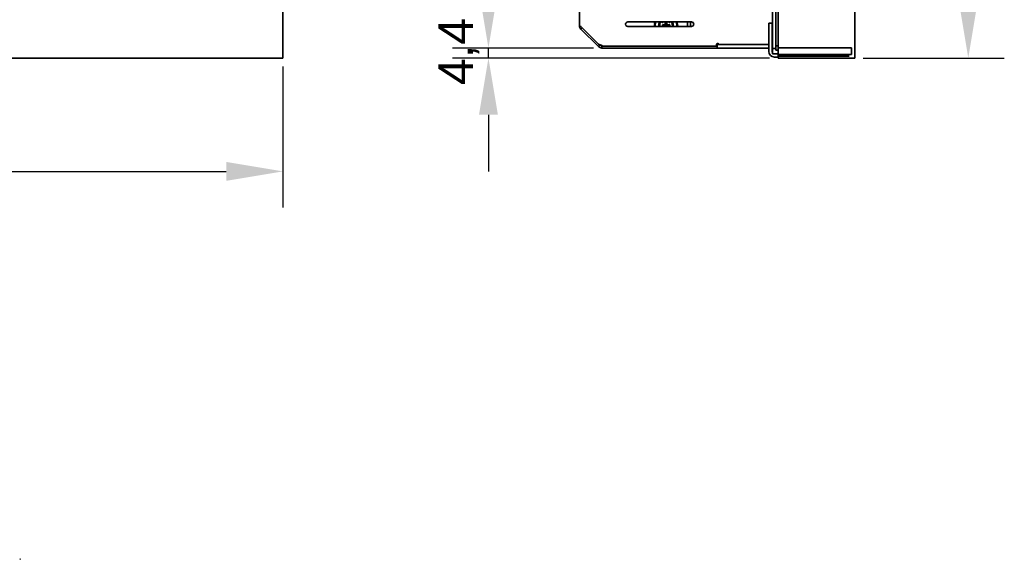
# Model space of a CAD drawing. Header units: millimetres. Extents: x 0 to 2100, y 0 to 1485.
# Tile 14 of 32: x 670 to 1104, y 803 to 1041. Entities that reach past the tile are written whole.
import ezdxf

# ---------------------------------------------------------------- set-up
doc = ezdxf.new("R2010")
doc.units = ezdxf.units.MM
doc.header["$LTSCALE"] = 5
doc.layers.add('Bemaßungen(ISO)', color=7, linetype='Continuous', lineweight=18)
doc.layers.add('Sichtbare Kanten(ISO)', color=7, linetype='Continuous', lineweight=35)
doc.styles.add('Aktuell-ISOGroßer Text', font='arial.ttf')
doc.dimstyles.new('X.XXXGroßer Text', dxfattribs={"dimscale": 5, "dimtxt": 3.048, "dimasz": 5, "dimexe": 3.175, "dimexo": 0.75, "dimgap": 0.762, "dimtad": 1, "dimdec": 1, "dimrnd": 1e-08, "dimzin": 12, "dimtxsty": 'Aktuell-ISOGroßer Text', "dimcen": 0.09, "dimdle": 10, "dimclrd": 256, "dimclre": 256, "dimclrt": 7, "dimadec": 0, "dimazin": 3, "dimtfac": 0.656168, "dimtdec": 1, "dimtmove": 0, "dimatfit": 3, "dimfxl": 0, "dimtolj": 1, "dimlwd": 25, "dimlwe": 25, "dimarcsym": 0})

# ---------------------------------------------------------------- blocks, each defined once
blk = doc.blocks.new('*D5')
at = {"layer": 'Bemaßungen(ISO)', "color": 250, "linetype": 'Continuous', "lineweight": 25, "true_color": 0x3f3f3f, "transparency": 16777216}
for p, q in [((378.45, 1020.61), (378.45, 958.49)), ((786.45, 1020.61), (786.45, 958.49)), ((403.45, 974.36), (761.45, 974.36))]:
    blk.add_line(p, q, dxfattribs=at)
at = {"layer": 'Bemaßungen(ISO)', "color": 250, "linetype": 'Continuous', "true_color": 0x3f3f3f, "transparency": 16777216}
for points in [[(403.45, 978.53), (403.45, 970.2), (378.45, 974.36)], [(761.45, 978.53), (761.45, 970.2), (786.45, 974.36)]]:
    blk.add_solid(points, dxfattribs=at)
at = {"layer": 'Defpoints', "color": 0, "linetype": 'Continuous', "transparency": 16777216}
for p in [(378.45, 1024.36), (786.45, 1024.36), (786.45, 974.36)]:
    blk.add_point(p, dxfattribs=at)
at = {"layer": 'Bemaßungen(ISO)', "color": 7, "linetype": 'Continuous', "lineweight": 25, "transparency": 16777216, "insert": (565.29, 993.74), "char_height": 15.24, "attachment_point": 1, "style": 'Aktuell-ISOGroßer Text'}
blk.add_mtext('\\A1;408', dxfattribs=at)
blk = doc.blocks.new('*D6')
at = {"layer": 'Bemaßungen(ISO)', "color": 250, "linetype": 'Continuous', "lineweight": 25, "true_color": 0x3f3f3f, "transparency": 16777216}
for p, q in [((1042.17, 1290.16), (1104.3, 1290.16)), ((1088.42, 1049.36), (1088.42, 1265.16)), ((1042.17, 1024.36), (1104.3, 1024.36))]:
    blk.add_line(p, q, dxfattribs=at)
at = {"layer": 'Bemaßungen(ISO)', "color": 250, "linetype": 'Continuous', "true_color": 0x3f3f3f, "transparency": 16777216}
for points in [[(1084.25, 1265.16), (1092.59, 1265.16), (1088.42, 1290.16)], [(1084.25, 1049.36), (1092.59, 1049.36), (1088.42, 1024.36)]]:
    blk.add_solid(points, dxfattribs=at)
at = {"layer": 'Defpoints', "color": 0, "linetype": 'Continuous', "transparency": 16777216}
for p in [(1038.42, 1290.16), (1088.42, 1290.16), (1038.42, 1024.36)]:
    blk.add_point(p, dxfattribs=at)
at = {"layer": 'Bemaßungen(ISO)', "color": 7, "linetype": 'Continuous', "lineweight": 25, "transparency": 16777216, "insert": (1066.29, 1131.4), "char_height": 15.24, "attachment_point": 1, "rotation": 90, "style": 'Aktuell-ISOGroßer Text'}
blk.add_mtext('\\A1;265,8', dxfattribs=at)
blk = doc.blocks.new('*D9')
at = {"layer": 'Bemaßungen(ISO)', "color": 250, "linetype": 'Continuous', "lineweight": 25, "true_color": 0x3f3f3f, "transparency": 16777216}
for p, q in [((923.24, 1285.76), (861.12, 1285.76)), ((876.99, 1260.76), (876.99, 1053.76)), ((923.24, 1028.76), (861.12, 1028.76))]:
    blk.add_line(p, q, dxfattribs=at)
at = {"layer": 'Bemaßungen(ISO)', "color": 250, "linetype": 'Continuous', "true_color": 0x3f3f3f, "transparency": 16777216}
for points in [[(872.82, 1260.76), (881.16, 1260.76), (876.99, 1285.76)], [(872.82, 1053.76), (881.16, 1053.76), (876.99, 1028.76)]]:
    blk.add_solid(points, dxfattribs=at)
at = {"layer": 'Defpoints', "color": 0, "linetype": 'Continuous', "transparency": 16777216}
for p in [(926.99, 1285.76), (876.99, 1028.76), (926.99, 1028.76)]:
    blk.add_point(p, dxfattribs=at)
at = {"layer": 'Bemaßungen(ISO)', "color": 7, "linetype": 'Continuous', "lineweight": 25, "transparency": 16777216, "insert": (857.62, 1142.56), "char_height": 15.24, "attachment_point": 1, "rotation": 90, "style": 'Aktuell-ISOGroßer Text'}
blk.add_mtext('\\A1;257', dxfattribs=at)
blk = doc.blocks.new('*D18')
at = {"layer": 'Bemaßungen(ISO)', "color": 250, "linetype": 'Continuous', "lineweight": 25, "true_color": 0x3f3f3f, "transparency": 16777216}
for p, q in [((876.99, 1053.76), (876.99, 1078.76)), ((923.24, 1028.76), (861.12, 1028.76)), ((876.99, 1024.36), (876.99, 1028.76)), ((1000.87, 1024.36), (861.12, 1024.36)), ((876.99, 999.36), (876.99, 974.36))]:
    blk.add_line(p, q, dxfattribs=at)
at = {"layer": 'Bemaßungen(ISO)', "color": 250, "linetype": 'Continuous', "true_color": 0x3f3f3f, "transparency": 16777216}
for points in [[(872.82, 1053.76), (881.16, 1053.76), (876.99, 1028.76)], [(872.82, 999.36), (881.16, 999.36), (876.99, 1024.36)]]:
    blk.add_solid(points, dxfattribs=at)
at = {"layer": 'Defpoints', "color": 0, "linetype": 'Continuous', "transparency": 16777216}
for p in [(876.99, 1028.76), (926.99, 1028.76), (1004.62, 1024.36)]:
    blk.add_point(p, dxfattribs=at)
at = {"layer": 'Bemaßungen(ISO)', "color": 7, "linetype": 'Continuous', "lineweight": 25, "transparency": 16777216, "insert": (854.93, 1012.42), "char_height": 15.24, "attachment_point": 1, "rotation": 90, "style": 'Aktuell-ISOGroßer Text'}
blk.add_mtext('\\A1;4,4', dxfattribs=at)

msp = doc.modelspace()

# ---------------------------------------------------------------- linework, layer by layer
at = {"layer": 'Sichtbare Kanten(ISO)'}
for p, q in [((786.45, 1290.16), (786.45, 1024.36)), ((1004.62, 1289.41), (1004.62, 1025.11)), ((1038.42, 1024.36), (1038.42, 1290.16)), ((1002.12, 1285.96), (1002.12, 1028.56)), ((1003.62, 1028.56), (1003.62, 1285.96)), ((1004.62, 1285.66), (1004.62, 1028.86)), ((917.12, 1038.63), (917.12, 1275.89)), ((917.74, 1038.28), (925.51, 1030.51)), ((917.74, 1037.15), (925.51, 1029.38)), ((938.42, 1040.26), (966.42, 1040.26)), ((966.42, 1038.26), (938.42, 1038.26)), ((953.65, 1039.01), (953.65, 1038.26)), ((954.85, 1039.01), (953.65, 1039.01)), ((953.65, 1039.01), (953.65, 1038.26)), ((954.85, 1039.01), (953.65, 1039.01)), ((954.85, 1040.26), (954.85, 1039.01)), ((954.85, 1040.26), (954.85, 1039.01)), ((954.85, 1039.97), (955.65, 1039.97)), ((954.85, 1039.97), (955.65, 1039.97)), ((955.65, 1039.01), (954.85, 1039.01)), ((954.85, 1039.01), (954.85, 1038.26)), ((955.65, 1039.01), (954.85, 1039.01)), ((954.85, 1039.01), (954.85, 1038.26)), ((955.65, 1039.01), (955.65, 1040.26)), ((955.65, 1039.01), (955.65, 1040.26)), ((956.85, 1039.01), (955.65, 1039.01)), ((955.65, 1038.26), (955.65, 1039.01)), ((956.85, 1039.01), (955.65, 1039.01)), ((955.65, 1038.26), (955.65, 1039.01)), ((956.85, 1038.26), (956.85, 1039.01)), ((956.85, 1038.26), (956.85, 1039.01)), ((964.75, 1038.26), (964.75, 1040.26)), ((964.75, 1038.26), (964.75, 1040.26)), ((965.97, 1040.26), (965.97, 1038.26)), ((1000.52, 1027.26), (1000.52, 1039.76)), ((1000.52, 1039.76), (1002.02, 1039.76)), ((1002.02, 1027.26), (1002.02, 1039.76)), ((926.31, 1030.19), (925.51, 1029.38)), ((926.96, 1028.76), (926.96, 1028.76)), ((926.99, 1029.91), (926.99, 1028.76)), ((926.99, 1029.91), (927.39, 1029.51)), ((926.99, 1028.76), (976.59, 1028.76)), ((927.39, 1029.51), (977.12, 1029.51)), ((976.59, 1028.76), (976.95, 1028.76)), ((977.72, 1028.76), (976.95, 1028.76)), ((977.52, 1030.46), (978.37, 1030.46)), ((977.52, 1029.91), (977.52, 1030.43)), ((977.52, 1030.26), (977.72, 1030.26)), ((977.72, 1030.26), (978.12, 1030.26)), ((977.72, 1030.26), (977.72, 1028.76)), ((978.12, 1028.76), (977.72, 1028.76)), ((978.12, 1030.26), (1000.52, 1030.26)), ((1000.52, 1028.76), (978.12, 1028.76)), ((978.66, 1030.33), (1000.52, 1030.33)), ((981.57, 1030.26), (981.57, 1030.33)), ((1002.02, 1030.33), (1002.12, 1030.33)), ((1002.02, 1030.26), (1002.12, 1030.26)), ((1002.12, 1028.76), (1002.02, 1028.76)), ((1003.62, 1028.56), (1002.12, 1028.56)), ((1002.12, 1028.56), (1002.12, 1026.26)), ((1003.62, 1029.76), (1004.62, 1029.76)), ((1003.62, 1027.76), (1003.62, 1028.56)), ((1036.92, 1028.86), (1004.62, 1028.86)), ((1036.92, 1028.86), (1036.92, 1025.86)), ((786.45, 1024.36), (378.45, 1024.36)), ((1002.12, 1026.26), (1004.62, 1026.26)), ((1003.02, 1024.76), (1004.62, 1024.76)), ((1004.62, 1027.76), (1003.62, 1027.76)), ((1036.92, 1025.86), (1004.62, 1025.86)), ((1004.62, 1025.86), (1004.62, 1024.36)), ((1035.92, 1025.11), (1004.62, 1025.11)), ((1004.62, 1024.36), (1038.42, 1024.36)), ((670.85, 803.3), (670.45, 803.3))]:
    msp.add_line(p, q, dxfattribs=at)
for centre in [(953.75, 1040.11), (953.75, 1040.11), (956.75, 1040.11), (956.75, 1040.11)]:
    msp.add_circle(centre, 0.15, dxfattribs=at)
for centre, radius, start, end in [((919.22, 1038.63), 2.1, 180, 225), ((938.42, 1039.26), 1, 89.9615, 270), ((955.25, 1038.61), 4.8, 159.8945, 184.1815), ((955.25, 1038.61), 4.8, 159.8945, 184.1815), ((955.25, 1038.61), 3.2, 148.9608, 186.2793), ((955.25, 1038.61), 3.2, 148.9608, 186.2793), ((955.25, 1038.61), 3, 146.633, 186.6998), ((955.25, 1038.61), 3, 146.633, 186.6998), ((955.25, 1038.61), 3, 146.633, 186.6998), ((955.25, 1038.61), 2.8, 143.8937, 187.1807), ((955.25, 1038.61), 2.8, 143.8937, 187.1807), ((955.25, 1038.61), 2.8, 352.8193, 36.1063), ((955.25, 1038.61), 2.8, 352.8193, 36.1063), ((955.25, 1038.61), 3, 353.3002, 33.367), ((955.25, 1038.61), 3, 353.3002, 33.367), ((955.25, 1038.61), 3, 353.3002, 33.367), ((955.25, 1038.61), 3.2, 353.7207, 31.0392), ((955.25, 1038.61), 3.2, 353.7207, 31.0392), ((955.25, 1038.61), 4.8, 355.8185, 20.1055), ((955.25, 1038.61), 4.8, 355.8185, 20.1055), ((966.42, 1039.26), 1, 270, 90), ((977.12, 1029.91), 0.4, 270, 0), ((977.92, 1030.43), 0.4, 22.0243, 180), ((978.66, 1030.73), 0.4, 202.0243, 270), ((1003.02, 1027.26), 2.5, 180, 270), ((1003.02, 1027.26), 1, 180, 205.8419)]:
    msp.add_arc(centre, radius, start, end, dxfattribs=at)
for centre, major_axis, ratio, start_param, end_param in [((919.22, 1038.63), (-1.94, -0.8), 0.999922, 5.894757, 6.680094), ((919.22, 1038.63), (2.1, 0), 0.238081, 3.141592, 3.92693), ((926.99, 1030.86), (-0.8, -1.94), 0.999909, 5.890385, 6.65897)]:
    msp.add_ellipse(centre, major_axis=major_axis, ratio=ratio, start_param=start_param, end_param=end_param, dxfattribs=at)
for points, knots in [([(918.3, 1037.71), (918.28, 1037.7), (918.27, 1037.68), (918.1, 1037.52), (917.88, 1037.29), (917.74, 1037.15)], [0.0342205, 0.0342205, 0.0342205, 0.0342205, 0.039897, 0.039897, 0.2234799, 0.2234799, 0.2234799, 0.2234799]), ([(950, 1038.89), (950.03, 1038.86), (950.06, 1038.83), (950.09, 1038.8), (950.15, 1038.73), (950.21, 1038.67), (950.27, 1038.61)], [0.28393818, 0.28393818, 0.28393818, 0.28393818, 0.28901429, 0.28901429, 0.28901429, 0.299306, 0.299306, 0.299306, 0.299306]), ([(950, 1038.89), (950.03, 1038.86), (950.06, 1038.83), (950.09, 1038.8), (950.15, 1038.73), (950.21, 1038.67), (950.27, 1038.61)], [0.28393818, 0.28393818, 0.28393818, 0.28393818, 0.28901429, 0.28901429, 0.28901429, 0.299306, 0.299306, 0.299306, 0.299306]), ([(950.06, 1039.44), (950.09, 1039.4), (950.11, 1039.37), (950.14, 1039.33), (950.19, 1039.27), (950.24, 1039.2), (950.29, 1039.13)], [0.28393818, 0.28393818, 0.28393818, 0.28393818, 0.28901429, 0.28901429, 0.28901429, 0.299306, 0.299306, 0.299306, 0.299306]), ([(950.06, 1039.44), (950.09, 1039.4), (950.11, 1039.37), (950.14, 1039.33), (950.19, 1039.27), (950.24, 1039.2), (950.29, 1039.13)], [0.28393818, 0.28393818, 0.28393818, 0.28393818, 0.28901429, 0.28901429, 0.28901429, 0.299306, 0.299306, 0.299306, 0.299306]), ([(950.18, 1039.97), (950.2, 1039.94), (950.22, 1039.9), (950.24, 1039.86), (950.29, 1039.79), (950.33, 1039.72), (950.38, 1039.65)], [0.28393818, 0.28393818, 0.28393818, 0.28393818, 0.28901429, 0.28901429, 0.28901429, 0.299306, 0.299306, 0.299306, 0.299306]), ([(950.18, 1039.97), (950.2, 1039.94), (950.22, 1039.9), (950.24, 1039.86), (950.29, 1039.79), (950.33, 1039.72), (950.38, 1039.65)], [0.28393818, 0.28393818, 0.28393818, 0.28393818, 0.28901429, 0.28901429, 0.28901429, 0.299306, 0.299306, 0.299306, 0.299306]), ([(960.32, 1039.97), (960.28, 1039.99), (960.24, 1040.01), (960.2, 1040.03), (960.13, 1040.07), (960.05, 1040.11), (959.98, 1040.15)], [0.28393818, 0.28393818, 0.28393818, 0.28393818, 0.28901429, 0.28901429, 0.28901429, 0.299306, 0.299306, 0.299306, 0.299306]), ([(960.32, 1039.97), (960.28, 1039.99), (960.24, 1040.01), (960.2, 1040.03), (960.13, 1040.07), (960.05, 1040.11), (959.98, 1040.15)], [0.28393818, 0.28393818, 0.28393818, 0.28393818, 0.28901429, 0.28901429, 0.28901429, 0.299306, 0.299306, 0.299306, 0.299306]), ([(960.43, 1039.44), (960.4, 1039.46), (960.36, 1039.48), (960.32, 1039.51), (960.25, 1039.56), (960.18, 1039.6), (960.12, 1039.65)], [0.28393818, 0.28393818, 0.28393818, 0.28393818, 0.28901429, 0.28901429, 0.28901429, 0.299306, 0.299306, 0.299306, 0.299306]), ([(960.43, 1039.44), (960.4, 1039.46), (960.36, 1039.48), (960.32, 1039.51), (960.25, 1039.56), (960.18, 1039.6), (960.12, 1039.65)], [0.28393818, 0.28393818, 0.28393818, 0.28393818, 0.28901429, 0.28901429, 0.28901429, 0.299306, 0.299306, 0.299306, 0.299306]), ([(960.49, 1038.89), (960.46, 1038.92), (960.42, 1038.94), (960.39, 1038.97), (960.32, 1039.03), (960.26, 1039.08), (960.2, 1039.13)], [0.28393818, 0.28393818, 0.28393818, 0.28393818, 0.28901429, 0.28901429, 0.28901429, 0.299306, 0.299306, 0.299306, 0.299306]), ([(960.49, 1038.89), (960.46, 1038.92), (960.42, 1038.94), (960.39, 1038.97), (960.32, 1039.03), (960.26, 1039.08), (960.2, 1039.13)], [0.28393818, 0.28393818, 0.28393818, 0.28393818, 0.28901429, 0.28901429, 0.28901429, 0.299306, 0.299306, 0.299306, 0.299306]), ([(960.49, 1038.34), (960.46, 1038.37), (960.43, 1038.4), (960.4, 1038.43), (960.34, 1038.49), (960.28, 1038.56), (960.23, 1038.61)], [0.28393818, 0.28393818, 0.28393818, 0.28393818, 0.28901429, 0.28901429, 0.28901429, 0.299306, 0.299306, 0.299306, 0.299306]), ([(960.49, 1038.34), (960.46, 1038.37), (960.43, 1038.4), (960.4, 1038.43), (960.34, 1038.49), (960.28, 1038.56), (960.23, 1038.61)], [0.28393818, 0.28393818, 0.28393818, 0.28393818, 0.28901429, 0.28901429, 0.28901429, 0.299306, 0.299306, 0.299306, 0.299306]), ([(926.99, 1029.91), (926.85, 1029.97), (926.72, 1030.02), (926.45, 1030.13), (926.31, 1030.19), (925.94, 1030.34), (925.7, 1030.43), (925.51, 1030.51)], [0, 0, 0, 0, 0.0444131, 0.0444131, 0.0886024, 0.0886024, 0.1757839, 0.1757839, 0.1757839, 0.1757839])]:
    msp.add_open_spline(points, degree=3, knots=knots, dxfattribs=at)
for points in [[(950.29, 1039.13), (950.2, 1039.06), (950.11, 1038.98), (950, 1038.89)], [(950.29, 1039.13), (950.2, 1039.06), (950.11, 1038.98), (950, 1038.89)], [(950.27, 1038.61), (950.18, 1038.53), (950.1, 1038.44), (950, 1038.34)], [(950.27, 1038.61), (950.18, 1038.53), (950.1, 1038.44), (950, 1038.34)], [(950, 1038.34), (950.03, 1038.31), (950.06, 1038.29), (950.09, 1038.26)], [(950, 1038.34), (950.03, 1038.31), (950.06, 1038.29), (950.09, 1038.26)], [(950.38, 1039.65), (950.28, 1039.58), (950.17, 1039.51), (950.06, 1039.44)], [(950.38, 1039.65), (950.28, 1039.58), (950.17, 1039.51), (950.06, 1039.44)], [(950.51, 1040.15), (950.4, 1040.1), (950.29, 1040.04), (950.18, 1039.97)], [(950.51, 1040.15), (950.4, 1040.1), (950.29, 1040.04), (950.18, 1039.97)], [(950.46, 1040.26), (950.47, 1040.23), (950.49, 1040.19), (950.51, 1040.15)], [(950.46, 1040.26), (950.47, 1040.23), (950.49, 1040.19), (950.51, 1040.15)], [(959.98, 1040.15), (960, 1040.19), (960.02, 1040.23), (960.04, 1040.26)], [(959.98, 1040.15), (960, 1040.19), (960.02, 1040.23), (960.04, 1040.26)], [(960.12, 1039.65), (960.18, 1039.75), (960.25, 1039.86), (960.32, 1039.97)], [(960.12, 1039.65), (960.18, 1039.75), (960.25, 1039.86), (960.32, 1039.97)], [(960.2, 1039.13), (960.27, 1039.23), (960.35, 1039.33), (960.43, 1039.44)], [(960.2, 1039.13), (960.27, 1039.23), (960.35, 1039.33), (960.43, 1039.44)], [(960.23, 1038.61), (960.31, 1038.7), (960.4, 1038.79), (960.49, 1038.89)], [(960.23, 1038.61), (960.31, 1038.7), (960.4, 1038.79), (960.49, 1038.89)], [(960.4, 1038.26), (960.43, 1038.29), (960.46, 1038.31), (960.49, 1038.34)], [(960.4, 1038.26), (960.43, 1038.29), (960.46, 1038.31), (960.49, 1038.34)]]:
    msp.add_open_spline(points, degree=3, dxfattribs=at)

# ---------------------------------------------------------------- dimensions: what is measured, and where the dimension line sits
at = {"layer": 'Bemaßungen(ISO)', "color": 250, "linetype": 'Continuous', "lineweight": 25, "true_color": 0x3f3f3f}
for base, p1, p2, angle, override, picture, middle in [((1088.42, 1290.16), (1038.42, 1024.36), (1038.42, 1290.16), 270, {"dimdec": 1, "dimtp": 0, "dimtm": 0, "dimtdec": 1, "dimtofl": 0, "dimatfit": 1}, '*D6', (1088.42, 1157.26)), ((876.99, 1028.76), (926.99, 1285.76), (926.99, 1028.76), 270, {"dimdec": 1, "dimtp": 0, "dimtm": 0, "dimtdec": 1, "dimtofl": 0, "dimatfit": 1}, '*D9', (876.99, 1159.53)), ((876.99, 1028.76), (1004.62, 1024.36), (926.99, 1028.76), 270, {"dimdec": 1, "dimtp": 0, "dimtm": 0, "dimtdec": 1, "dimtofl": 1, "dimatfit": 1}, '*D18', (876.99, 1026.56)), ((786.45, 974.36), (378.45, 1024.36), (786.45, 1024.36), 180, {"dimdec": 1, "dimtp": 0, "dimtm": 0, "dimtdec": 1, "dimtofl": 0, "dimatfit": 1}, '*D5', (582.45, 974.36))]:
    dim = msp.add_linear_dim(base=base, p1=p1, p2=p2, angle=angle, dimstyle='X.XXXGroßer Text', override=override, dxfattribs=at)
    dim.commit()
    dim.dimension.update_dxf_attribs({"geometry": picture, "text_midpoint": middle, "dimtype": 160})

doc.saveas('drawing.dxf')
